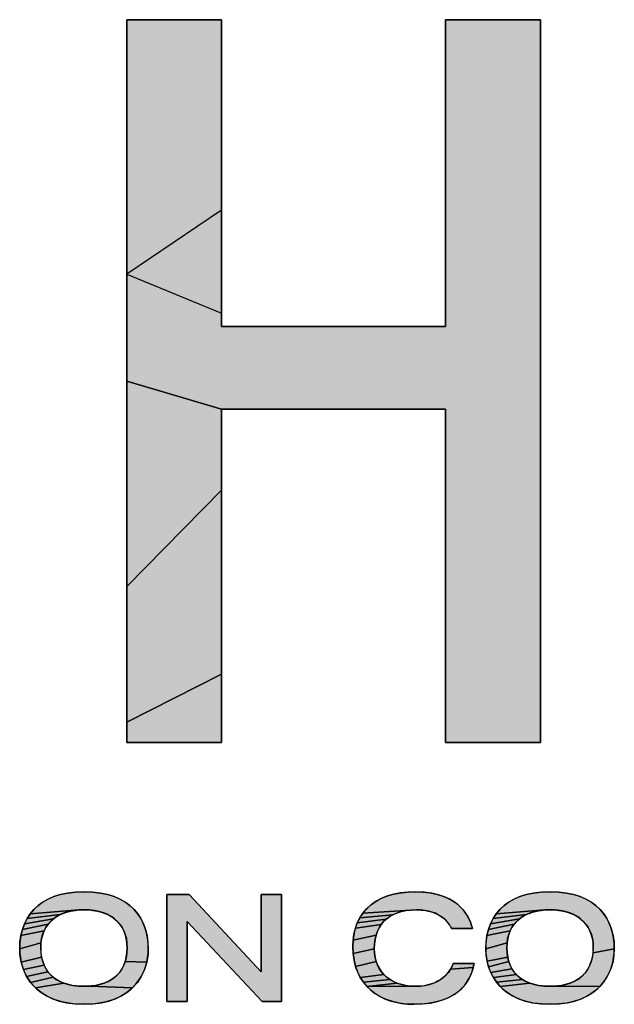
# Paper-space layout '61767N-2-A-2_1_1' of a CAD drawing. Header units: millimetres. Extents: x 0 to 594, y 1 to 420.
# Tile 154 of 222: x 487.09 to 492.47, y 27.73 to 36.63. Entities that reach past the tile are written whole.
import ezdxf

# ---------------------------------------------------------------- set-up
doc = ezdxf.new("R2010")
doc.units = ezdxf.units.MM
doc.header["$LTSCALE"] = 32.67
doc.layers.add('61767N-2-A-2DXF_CONTINUOUS_LINE', color=7, linetype='CONTINUOUS')

# ---------------------------------------------------------------- blocks, each defined once
blk = doc.blocks.new('LOGO_PHASE_NINGBO_BL31', base_point=(495.2888, 25.4464))
at = {"layer": '61767N-2-A-2DXF_CONTINUOUS_LINE', "linetype": 'Continuous'}
for points in [[(491.8028, 36.6348), (491.8028, 33.8538), (491.8028, 30.2782), (491.8028, 30.0951), (491.4377, 30.0951), (490.9683, 30.0951), (490.9443, 30.0951), (490.9443, 31.3172), (490.9443, 32.9821), (490.9443, 33.1103), (490.821, 33.1103), (490.5059, 33.1103), (490.0812, 33.1103), (489.6291, 33.1103), (489.2318, 33.1103), (488.9715, 33.1103), (488.9146, 33.1103), (488.0561, 33.3649), (488.0561, 34.3328), (488.9146, 33.9789), (488.9146, 33.8577), (489.0379, 33.8577), (489.353, 33.8577), (489.7777, 33.8577), (490.2299, 33.8577), (490.6272, 33.8577), (490.8875, 33.8577), (490.9443, 33.8577), (490.9443, 34.0846), (490.9443, 34.5365), (490.9443, 35.1117), (490.9443, 35.3134), (490.9443, 36.6159), (490.9443, 36.6348), (491.3094, 36.6348), (491.7788, 36.6348)], [(488.9146, 36.4763), (488.9146, 36.0688), (488.9146, 35.5136), (488.9146, 34.9126), (488.0561, 34.3328), (488.0561, 35.2222), (488.0561, 35.9546), (488.0561, 36.4517), (488.0561, 36.6348), (488.0801, 36.6348), (488.1454, 36.6348), (488.2416, 36.6348), (488.3583, 36.6348), (488.4854, 36.6348), (488.6727, 36.6348), (488.8253, 36.6348), (488.9084, 36.6348), (488.9146, 36.6348)], [(488.9146, 32.8686), (488.9146, 32.3796), (488.0561, 31.5077), (488.0561, 32.3971), (488.0561, 33.3649), (488.9146, 33.1103)], [(488.9146, 31.5352), (488.9146, 31.1046), (488.9146, 30.7124), (488.0561, 30.2782), (488.0561, 30.7752), (488.0561, 31.5077), (488.9146, 32.3796), (488.9146, 31.7546)], [(488.9146, 30.3914), (488.9146, 30.1747), (488.9146, 30.0951), (488.8906, 30.0951), (488.8253, 30.0951), (488.7292, 30.0951), (488.6124, 30.0951), (488.4854, 30.0951), (488.3583, 30.0951), (488.2416, 30.0951), (488.1454, 30.0951), (488.0801, 30.0951), (488.0561, 30.0951), (488.0561, 30.2782), (488.9146, 30.7124)], [(487.6694, 28.7445), (487.7483, 28.7415), (487.8199, 28.7329), (487.8849, 28.7191), (487.9437, 28.7005), (487.9968, 28.6774), (488.0443, 28.6502), (488.0866, 28.6189), (488.1241, 28.5837), (488.1568, 28.5446), (488.1849, 28.5015), (488.2084, 28.4544), (488.2271, 28.4032), (488.2407, 28.3478), (488.2491, 28.2884), (488.2518, 28.2282), (488.2492, 28.1764), (488.2376, 28.1067), (488.0435, 28.1143), (488.0486, 28.1327), (488.0529, 28.1521), (488.0588, 28.1935), (488.0608, 28.239), (488.0588, 28.2819), (488.0529, 28.3216), (488.0435, 28.3582), (488.0375, 28.3754), (488.0306, 28.3919), (488.0144, 28.4228), (487.995, 28.451), (487.9724, 28.4766), (487.9466, 28.4997), (487.9173, 28.5202), (487.8846, 28.5382), (487.8482, 28.5533), (487.8082, 28.5655), (487.7644, 28.5745), (487.7169, 28.58), (487.6694, 28.5817), (487.622, 28.58), (487.1821, 28.5446), (487.2149, 28.5837), (487.2523, 28.6189), (487.2946, 28.6502), (487.3421, 28.6774), (487.3952, 28.7005), (487.454, 28.7191), (487.519, 28.7329), (487.5906, 28.7415)], [(489.2751, 28.7205), (489.458, 28.7205), (489.458, 27.7506), (489.2832, 27.7506), (488.6027, 28.4764), (488.6027, 27.7506), (488.4198, 27.7506), (488.4198, 28.7205), (488.6215, 28.7205), (489.2751, 28.02)], [(490.5946, 28.7416), (490.671, 28.7445), (490.7392, 28.7421), (490.8014, 28.7351), (490.858, 28.7239), (490.9093, 28.7089), (490.9557, 28.6904), (490.9977, 28.6685), (491.0353, 28.6435), (491.069, 28.6156), (491.0988, 28.5848), (491.1248, 28.5513), (491.1469, 28.5154), (491.165, 28.4778), (491.179, 28.4398), (491.1874, 28.411), (491.1675, 28.411), (491.1201, 28.411), (491.0636, 28.411), (491.0162, 28.411), (490.9964, 28.411), (490.9911, 28.4239), (490.9815, 28.4415), (490.9776, 28.4476), (490.9628, 28.4677), (490.9452, 28.4871), (490.9251, 28.5054), (490.9026, 28.5221), (490.8779, 28.537), (490.8511, 28.5501), (490.822, 28.561), (490.7906, 28.5698), (490.7568, 28.5763), (490.7206, 28.5803), (490.6817, 28.5817), (490.6297, 28.5797), (490.1947, 28.5514), (490.2267, 28.5892), (490.2635, 28.6232), (490.2838, 28.6388), (490.3052, 28.6535), (490.352, 28.6798), (490.4039, 28.7021), (490.4614, 28.72), (490.5249, 28.7333)], [(491.8893, 28.7445), (491.9681, 28.7415), (492.0398, 28.7329), (492.1048, 28.7191), (492.1636, 28.7005), (492.2167, 28.6774), (492.2642, 28.6502), (492.3065, 28.6189), (492.3439, 28.5837), (492.3767, 28.5446), (492.4048, 28.5015), (492.4283, 28.4544), (492.4469, 28.4032), (492.4606, 28.3478), (492.469, 28.2884), (492.4717, 28.2282), (492.2786, 28.1935), (492.2807, 28.239), (492.2787, 28.2819), (492.2728, 28.3216), (492.2634, 28.3582), (492.2574, 28.3754), (492.2505, 28.3919), (492.2343, 28.4228), (492.2149, 28.451), (492.1923, 28.4766), (492.1664, 28.4997), (492.1372, 28.5202), (492.1045, 28.5382), (492.0681, 28.5533), (492.0281, 28.5655), (491.9843, 28.5745), (491.9367, 28.58), (491.8893, 28.5817), (491.8419, 28.58), (491.402, 28.5446), (491.4347, 28.5837), (491.4722, 28.6189), (491.5145, 28.6502), (491.562, 28.6774), (491.6151, 28.7005), (491.6739, 28.7191), (491.7389, 28.7329), (491.8105, 28.7415)], [(487.4216, 28.5202), (487.3924, 28.4997), (487.1306, 28.4544), (487.154, 28.5015), (487.4543, 28.5382)], [(487.4907, 28.5533), (487.4543, 28.5382), (487.154, 28.5015), (487.1821, 28.5446), (487.622, 28.58), (487.5745, 28.5745), (487.5307, 28.5655)], [(490.435, 28.5191), (490.4071, 28.4982), (490.1446, 28.4648), (490.1673, 28.51), (490.4663, 28.5373)], [(490.5011, 28.5526), (490.4663, 28.5373), (490.1673, 28.51), (490.1947, 28.5514), (490.6297, 28.5797), (490.5825, 28.574), (490.5397, 28.5649)], [(491.6415, 28.5202), (491.6122, 28.4997), (491.3504, 28.4544), (491.3739, 28.5015), (491.6742, 28.5382)], [(491.7105, 28.5533), (491.6742, 28.5382), (491.3739, 28.5015), (491.402, 28.5446), (491.8419, 28.58), (491.7944, 28.5745), (491.7506, 28.5655)], [(487.3245, 28.4228), (487.3083, 28.3919), (487.0982, 28.3478), (487.1119, 28.4032), (487.3439, 28.451)], [(487.3665, 28.4766), (487.3439, 28.451), (487.1119, 28.4032), (487.1306, 28.4544), (487.3924, 28.4997)], [(490.3425, 28.4192), (490.3271, 28.3873), (490.3148, 28.3522), (490.1058, 28.3055), (490.1136, 28.3626), (490.1266, 28.4157), (490.361, 28.4483)], [(490.3825, 28.4746), (490.361, 28.4483), (490.1266, 28.4157), (490.1446, 28.4648), (490.4071, 28.4982)], [(491.5444, 28.4228), (491.5282, 28.3919), (491.3181, 28.3478), (491.3317, 28.4032), (491.5638, 28.451)], [(491.5864, 28.4766), (491.5638, 28.451), (491.3317, 28.4032), (491.3504, 28.4544), (491.6122, 28.4997)], [(487.2954, 28.3582), (487.286, 28.3216), (487.2802, 28.2819), (487.0871, 28.2282), (487.0898, 28.2884), (487.0982, 28.3478), (487.3083, 28.3919), (487.3014, 28.3754)], [(490.3058, 28.314), (490.3003, 28.2724), (490.2985, 28.2295), (490.1064, 28.1853), (490.1035, 28.251), (490.1058, 28.3055), (490.3148, 28.3522)], [(491.5153, 28.3582), (491.5059, 28.3216), (491.5, 28.2819), (491.307, 28.2282), (491.3097, 28.2884), (491.3181, 28.3478), (491.5282, 28.3919), (491.5213, 28.3754)], [(487.2781, 28.239), (487.2802, 28.1935), (487.286, 28.1521), (487.1014, 28.1067), (487.0897, 28.1764), (487.0871, 28.2282), (487.2802, 28.2819)], [(491.498, 28.239), (491.5, 28.1935), (491.5059, 28.1521), (491.3188, 28.1175), (491.31, 28.1724), (491.307, 28.2276), (491.307, 28.2282), (491.5, 28.2819)], [(487.2954, 28.1143), (487.3082, 28.08), (487.1217, 28.0405), (487.1014, 28.1067), (487.286, 28.1521), (487.2903, 28.1327)], [(490.3004, 28.1881), (490.3062, 28.1495), (490.3155, 28.1135), (490.1289, 28.0683), (490.115, 28.1245), (490.1064, 28.1853), (490.2985, 28.2295)], [(491.5102, 28.1327), (491.5153, 28.1143), (491.3331, 28.0646), (491.3188, 28.1175), (491.5059, 28.1521)], [(492.4717, 28.2277), (492.4687, 28.1724), (492.4599, 28.1175), (492.4456, 28.0646), (492.4263, 28.0147), (492.4021, 27.9683), (492.3733, 27.9256), (492.34, 27.8867), (491.9428, 27.8916), (491.9896, 27.8974), (492.0328, 27.9066), (492.0722, 27.919), (492.1079, 27.9341), (492.1399, 27.9519), (492.1685, 27.9723), (492.1937, 27.9952), (492.2158, 28.0207), (492.2347, 28.0489), (492.2506, 28.08), (492.2634, 28.1143), (492.2685, 28.1327), (492.2728, 28.1521), (492.2786, 28.1935), (492.4717, 28.2282)], [(487.3241, 28.0489), (487.343, 28.0207), (487.1502, 27.9796), (487.1217, 28.0405), (487.3082, 28.08)], [(488.0308, 28.08), (488.0435, 28.1143), (488.2376, 28.1067), (488.2172, 28.0405), (488.1887, 27.9796), (488.1526, 27.9245), (488.1091, 27.8756), (487.723, 27.8916), (487.7697, 27.8974), (487.8129, 27.9066), (487.8523, 27.919), (487.888, 27.9341), (487.92, 27.9519), (487.9486, 27.9723), (487.9738, 27.9952), (487.9959, 28.0207), (488.0149, 28.0489)], [(490.3282, 28.0801), (490.3442, 28.0493), (490.3633, 28.0209), (490.3856, 27.9951), (490.1715, 27.9689), (490.1478, 28.0164), (490.1377, 28.0418), (490.1289, 28.0683), (490.3155, 28.1135)], [(491.2022, 28.0961), (491.1944, 28.0595), (490.989, 28.0442), (491.0023, 28.0702), (491.003, 28.0717), (491.0112, 28.0961), (491.0228, 28.0961), (491.0525, 28.0961), (491.0924, 28.0961), (491.1067, 28.0961), (491.121, 28.0961), (491.135, 28.0961), (491.1484, 28.0961), (491.1609, 28.0961), (491.1723, 28.0961), (491.1823, 28.0961), (491.1906, 28.0961), (491.1968, 28.0961), (491.2008, 28.0961)], [(491.528, 28.08), (491.5439, 28.0489), (491.3524, 28.0147), (491.3331, 28.0646), (491.5153, 28.1143)], [(487.3651, 27.9952), (487.3904, 27.9723), (487.1863, 27.9245), (487.1502, 27.9796), (487.343, 28.0207)], [(487.4509, 27.9341), (487.4866, 27.919), (487.2298, 27.8756), (487.1863, 27.9245), (487.3904, 27.9723), (487.4189, 27.9519)], [(490.4111, 27.9717), (490.4397, 27.9509), (490.1998, 27.9256), (490.1715, 27.9689), (490.3856, 27.9951)], [(491.1908, 28.046), (491.1766, 28.0037), (491.1583, 27.9637), (491.136, 27.9262), (491.1097, 27.8917), (491.0794, 27.86), (491.0448, 27.8312), (491.0058, 27.8055), (490.9621, 27.783), (490.9131, 27.7638), (490.8586, 27.7482), (490.7979, 27.7365), (490.7306, 27.7292), (490.6562, 27.7266), (490.5912, 27.7292), (490.5262, 27.7375), (490.4657, 27.7509), (490.4098, 27.7693), (490.3585, 27.7923), (490.312, 27.8195), (490.27, 27.8509), (490.2326, 27.8863), (490.671, 27.8894), (490.7162, 27.8912), (490.7584, 27.8968), (490.7975, 27.9056), (490.8338, 27.9177), (490.8673, 27.9327), (490.8979, 27.9506), (490.9256, 27.971), (490.9502, 27.9937), (490.9715, 28.0183), (490.989, 28.0442), (491.1944, 28.0595)], [(491.5629, 28.0207), (491.585, 27.9952), (491.3766, 27.9683), (491.3524, 28.0147), (491.5439, 28.0489)], [(491.6102, 27.9723), (491.6388, 27.9519), (491.4054, 27.9256), (491.3766, 27.9683), (491.585, 27.9952)], [(487.6694, 27.8894), (487.673, 27.8894), (487.723, 27.8916), (488.1091, 27.8756), (488.0581, 27.833), (487.9991, 27.7968), (487.9316, 27.7675), (487.8547, 27.7454), (487.7675, 27.7315), (487.6694, 27.7266), (487.5713, 27.7315), (487.4842, 27.7454), (487.4073, 27.7675), (487.3398, 27.7968), (487.2808, 27.833), (487.2298, 27.8756), (487.4866, 27.919), (487.526, 27.9066), (487.5692, 27.8974), (487.6159, 27.8916), (487.6658, 27.8894)], [(490.4714, 27.9328), (490.5062, 27.9175), (490.2326, 27.8863), (490.1998, 27.9256), (490.4397, 27.9509)], [(490.671, 27.8894), (490.2326, 27.8863), (490.5062, 27.9175), (490.5442, 27.9053), (490.5851, 27.8964), (490.6289, 27.891)], [(491.6708, 27.9341), (491.7064, 27.919), (491.4387, 27.8867), (491.4054, 27.9256), (491.6388, 27.9519)], [(491.8893, 27.8894), (491.8929, 27.8894), (491.9428, 27.8916), (492.34, 27.8867), (492.3022, 27.8516), (492.2597, 27.8205), (492.2123, 27.7934), (492.1597, 27.7705), (492.1015, 27.752), (492.0373, 27.7382), (491.9667, 27.7296), (491.8893, 27.7266), (491.8119, 27.7296), (491.7413, 27.7382), (491.6772, 27.752), (491.619, 27.7705), (491.5664, 27.7934), (491.519, 27.8205), (491.4765, 27.8516), (491.4387, 27.8867), (491.7064, 27.919), (491.7459, 27.9066), (491.789, 27.8974), (491.8358, 27.8916), (491.8857, 27.8894)]]:
    blk.add_hatch(color=7, dxfattribs=at).paths.add_polyline_path(points)
at = {"layer": '61767N-2-A-2DXF_CONTINUOUS_LINE', "color": 7, "linetype": 'Continuous'}
for p, q in [((488.4198, 28.7205), (488.6215, 28.7205)), ((488.4198, 27.7506), (488.4198, 28.7205)), ((488.6215, 28.7205), (488.4198, 28.7205)), ((488.4198, 28.7205), (488.4198, 27.7506)), ((488.6215, 28.7205), (489.2751, 28.02)), ((489.2751, 28.02), (488.6215, 28.7205)), ((489.2751, 28.02), (489.2751, 28.7205)), ((489.2751, 28.7205), (489.458, 28.7205)), ((489.2751, 28.7205), (489.2751, 28.02)), ((489.458, 28.7205), (489.2751, 28.7205)), ((489.458, 28.7205), (489.458, 27.7506)), ((489.458, 27.7506), (489.458, 28.7205)), ((489.2832, 27.7506), (488.6027, 28.4764)), ((488.6027, 28.4764), (488.6027, 27.7506)), ((488.6027, 27.7506), (488.6027, 28.4764)), ((488.6027, 28.4764), (489.2832, 27.7506)), ((491.2022, 28.0961), (491.1067, 28.0961)), ((488.6027, 27.7506), (488.4198, 27.7506)), ((488.4198, 27.7506), (488.6027, 27.7506)), ((489.458, 27.7506), (489.2832, 27.7506)), ((489.2832, 27.7506), (489.458, 27.7506))]:
    blk.add_line(p, q, dxfattribs=at)
for points in [[(491.8028, 36.6348), (491.8028, 33.8538), (491.8028, 30.2782), (491.8028, 30.0951), (491.4377, 30.0951), (490.9683, 30.0951), (490.9443, 30.0951), (490.9443, 31.3172), (490.9443, 32.9821), (490.9443, 33.1103), (490.821, 33.1103), (490.5059, 33.1103), (490.0812, 33.1103), (489.6291, 33.1103), (489.2318, 33.1103), (488.9715, 33.1103), (488.9146, 33.1103), (488.0561, 33.3649), (488.0561, 34.3328), (488.9146, 33.9789), (488.9146, 33.8577), (489.0379, 33.8577), (489.353, 33.8577), (489.7777, 33.8577), (490.2299, 33.8577), (490.6272, 33.8577), (490.8875, 33.8577), (490.9443, 33.8577), (490.9443, 34.0846), (490.9443, 34.5365), (490.9443, 35.1117), (490.9443, 35.3134), (490.9443, 36.6159), (490.9443, 36.6348), (491.3094, 36.6348), (491.7788, 36.6348), (491.8028, 36.6348)], [(488.9146, 36.4763), (488.9146, 36.0688), (488.9146, 35.5136), (488.9146, 34.9126), (488.0561, 34.3328), (488.0561, 35.2222), (488.0561, 35.9546), (488.0561, 36.4517), (488.0561, 36.6348), (488.0801, 36.6348), (488.1454, 36.6348), (488.2416, 36.6348), (488.3583, 36.6348), (488.4854, 36.6348), (488.6727, 36.6348), (488.8253, 36.6348), (488.9084, 36.6348), (488.9146, 36.6348), (488.9146, 36.4763)], [(488.9146, 32.8686), (488.9146, 32.3796), (488.0561, 31.5077), (488.0561, 32.3971), (488.0561, 33.3649), (488.9146, 33.1103), (488.9146, 32.8686)], [(488.9146, 31.5352), (488.9146, 31.1046), (488.9146, 30.7124), (488.0561, 30.2782), (488.0561, 30.7752), (488.0561, 31.5077), (488.9146, 32.3796), (488.9146, 31.7546), (488.9146, 31.5352)], [(488.9146, 30.3914), (488.9146, 30.1747), (488.9146, 30.0951), (488.8906, 30.0951), (488.8253, 30.0951), (488.7292, 30.0951), (488.6124, 30.0951), (488.4854, 30.0951), (488.3583, 30.0951), (488.2416, 30.0951), (488.1454, 30.0951), (488.0801, 30.0951), (488.0561, 30.0951), (488.0561, 30.2782), (488.9146, 30.7124), (488.9146, 30.3914)], [(487.6694, 28.7445), (487.7483, 28.7415), (487.8199, 28.7329), (487.8849, 28.7191), (487.9437, 28.7005), (487.9968, 28.6774), (488.0443, 28.6502), (488.0866, 28.6189), (488.1241, 28.5837), (488.1568, 28.5446), (488.1849, 28.5015), (488.2084, 28.4544), (488.2271, 28.4032), (488.2407, 28.3478), (488.2491, 28.2884), (488.2518, 28.2282), (488.2492, 28.1764), (488.2376, 28.1067), (488.0435, 28.1143), (488.0486, 28.1327), (488.0529, 28.1521), (488.0588, 28.1935), (488.0608, 28.239), (488.0588, 28.2819), (488.0529, 28.3216), (488.0435, 28.3582), (488.0375, 28.3754), (488.0306, 28.3919), (488.0144, 28.4228), (487.995, 28.451), (487.9724, 28.4766), (487.9466, 28.4997), (487.9173, 28.5202), (487.8846, 28.5382), (487.8482, 28.5533), (487.8082, 28.5655), (487.7644, 28.5745), (487.7169, 28.58), (487.6694, 28.5817), (487.622, 28.58), (487.1821, 28.5446), (487.2149, 28.5837), (487.2523, 28.6189), (487.2946, 28.6502), (487.3421, 28.6774), (487.3952, 28.7005), (487.454, 28.7191), (487.519, 28.7329), (487.5906, 28.7415), (487.6694, 28.7445)], [(489.2751, 28.7205), (489.458, 28.7205), (489.458, 27.7506), (489.2832, 27.7506), (488.6027, 28.4764), (488.6027, 27.7506), (488.4198, 27.7506), (488.4198, 28.7205), (488.6215, 28.7205), (489.2751, 28.02), (489.2751, 28.7205)], [(490.5946, 28.7416), (490.671, 28.7445), (490.7392, 28.7421), (490.8014, 28.7351), (490.858, 28.7239), (490.9093, 28.7089), (490.9557, 28.6904), (490.9977, 28.6685), (491.0353, 28.6435), (491.069, 28.6156), (491.0988, 28.5848), (491.1248, 28.5513), (491.1469, 28.5154), (491.165, 28.4778), (491.179, 28.4398), (491.1874, 28.411), (491.1675, 28.411), (491.1201, 28.411), (491.0636, 28.411), (491.0162, 28.411), (490.9964, 28.411), (490.9911, 28.4239), (490.9815, 28.4415), (490.9776, 28.4476), (490.9628, 28.4677), (490.9452, 28.4871), (490.9251, 28.5054), (490.9026, 28.5221), (490.8779, 28.537), (490.8511, 28.5501), (490.822, 28.561), (490.7906, 28.5698), (490.7568, 28.5763), (490.7206, 28.5803), (490.6817, 28.5817), (490.6297, 28.5797), (490.1947, 28.5514), (490.2267, 28.5892), (490.2635, 28.6232), (490.2838, 28.6388), (490.3052, 28.6535), (490.352, 28.6798), (490.4039, 28.7021), (490.4614, 28.72), (490.5249, 28.7333), (490.5946, 28.7416)], [(491.8893, 28.7445), (491.9681, 28.7415), (492.0398, 28.7329), (492.1048, 28.7191), (492.1636, 28.7005), (492.2167, 28.6774), (492.2642, 28.6502), (492.3065, 28.6189), (492.3439, 28.5837), (492.3767, 28.5446), (492.4048, 28.5015), (492.4283, 28.4544), (492.4469, 28.4032), (492.4606, 28.3478), (492.469, 28.2884), (492.4717, 28.2282), (492.2786, 28.1935), (492.2807, 28.239), (492.2787, 28.2819), (492.2728, 28.3216), (492.2634, 28.3582), (492.2574, 28.3754), (492.2505, 28.3919), (492.2343, 28.4228), (492.2149, 28.451), (492.1923, 28.4766), (492.1664, 28.4997), (492.1372, 28.5202), (492.1045, 28.5382), (492.0681, 28.5533), (492.0281, 28.5655), (491.9843, 28.5745), (491.9367, 28.58), (491.8893, 28.5817), (491.8419, 28.58), (491.402, 28.5446), (491.4347, 28.5837), (491.4722, 28.6189), (491.5145, 28.6502), (491.562, 28.6774), (491.6151, 28.7005), (491.6739, 28.7191), (491.7389, 28.7329), (491.8105, 28.7415), (491.8893, 28.7445)], [(487.4216, 28.5202), (487.3924, 28.4997), (487.1306, 28.4544), (487.154, 28.5015), (487.4543, 28.5382), (487.4216, 28.5202)], [(487.4907, 28.5533), (487.4543, 28.5382), (487.154, 28.5015), (487.1821, 28.5446), (487.622, 28.58), (487.5745, 28.5745), (487.5307, 28.5655), (487.4907, 28.5533)], [(490.435, 28.5191), (490.4071, 28.4982), (490.1446, 28.4648), (490.1673, 28.51), (490.4663, 28.5373), (490.435, 28.5191)], [(490.5011, 28.5526), (490.4663, 28.5373), (490.1673, 28.51), (490.1947, 28.5514), (490.6297, 28.5797), (490.5825, 28.574), (490.5397, 28.5649), (490.5011, 28.5526)], [(491.6415, 28.5202), (491.6122, 28.4997), (491.3504, 28.4544), (491.3739, 28.5015), (491.6742, 28.5382), (491.6415, 28.5202)], [(491.7105, 28.5533), (491.6742, 28.5382), (491.3739, 28.5015), (491.402, 28.5446), (491.8419, 28.58), (491.7944, 28.5745), (491.7506, 28.5655), (491.7105, 28.5533)], [(487.3245, 28.4228), (487.3083, 28.3919), (487.0982, 28.3478), (487.1119, 28.4032), (487.3439, 28.451), (487.3245, 28.4228)], [(487.3665, 28.4766), (487.3439, 28.451), (487.1119, 28.4032), (487.1306, 28.4544), (487.3924, 28.4997), (487.3665, 28.4766)], [(490.3425, 28.4192), (490.3271, 28.3873), (490.3148, 28.3522), (490.1058, 28.3055), (490.1136, 28.3626), (490.1266, 28.4157), (490.361, 28.4483), (490.3425, 28.4192)], [(490.3825, 28.4746), (490.361, 28.4483), (490.1266, 28.4157), (490.1446, 28.4648), (490.4071, 28.4982), (490.3825, 28.4746)], [(491.5444, 28.4228), (491.5282, 28.3919), (491.3181, 28.3478), (491.3317, 28.4032), (491.5638, 28.451), (491.5444, 28.4228)], [(491.5864, 28.4766), (491.5638, 28.451), (491.3317, 28.4032), (491.3504, 28.4544), (491.6122, 28.4997), (491.5864, 28.4766)], [(487.2954, 28.3582), (487.286, 28.3216), (487.2802, 28.2819), (487.0871, 28.2282), (487.0898, 28.2884), (487.0982, 28.3478), (487.3083, 28.3919), (487.3014, 28.3754), (487.2954, 28.3582)], [(490.3058, 28.314), (490.3003, 28.2724), (490.2985, 28.2295), (490.1064, 28.1853), (490.1035, 28.251), (490.1058, 28.3055), (490.3148, 28.3522), (490.3058, 28.314)], [(491.5153, 28.3582), (491.5059, 28.3216), (491.5, 28.2819), (491.307, 28.2282), (491.3097, 28.2884), (491.3181, 28.3478), (491.5282, 28.3919), (491.5213, 28.3754), (491.5153, 28.3582)], [(487.2781, 28.239), (487.2802, 28.1935), (487.286, 28.1521), (487.1014, 28.1067), (487.0897, 28.1764), (487.0871, 28.2282), (487.2802, 28.2819), (487.2781, 28.239)], [(491.498, 28.239), (491.5, 28.1935), (491.5059, 28.1521), (491.3188, 28.1175), (491.31, 28.1724), (491.307, 28.2276), (491.307, 28.2282), (491.5, 28.2819), (491.498, 28.239)], [(487.2954, 28.1143), (487.3082, 28.08), (487.1217, 28.0405), (487.1014, 28.1067), (487.286, 28.1521), (487.2903, 28.1327), (487.2954, 28.1143)], [(490.3004, 28.1881), (490.3062, 28.1495), (490.3155, 28.1135), (490.1289, 28.0683), (490.115, 28.1245), (490.1064, 28.1853), (490.2985, 28.2295), (490.3004, 28.1881)], [(491.5102, 28.1327), (491.5153, 28.1143), (491.3331, 28.0646), (491.3188, 28.1175), (491.5059, 28.1521), (491.5102, 28.1327)], [(492.4717, 28.2277), (492.4687, 28.1724), (492.4599, 28.1175), (492.4456, 28.0646), (492.4263, 28.0147), (492.4021, 27.9683), (492.3733, 27.9256), (492.34, 27.8867), (491.9428, 27.8916), (491.9896, 27.8974), (492.0328, 27.9066), (492.0722, 27.919), (492.1079, 27.9341), (492.1399, 27.9519), (492.1685, 27.9723), (492.1937, 27.9952), (492.2158, 28.0207), (492.2347, 28.0489), (492.2506, 28.08), (492.2634, 28.1143), (492.2685, 28.1327), (492.2728, 28.1521), (492.2786, 28.1935), (492.4717, 28.2282), (492.4717, 28.2277)], [(487.3241, 28.0489), (487.343, 28.0207), (487.1502, 27.9796), (487.1217, 28.0405), (487.3082, 28.08), (487.3241, 28.0489)], [(488.0308, 28.08), (488.0435, 28.1143), (488.2376, 28.1067), (488.2172, 28.0405), (488.1887, 27.9796), (488.1526, 27.9245), (488.1091, 27.8756), (487.723, 27.8916), (487.7697, 27.8974), (487.8129, 27.9066), (487.8523, 27.919), (487.888, 27.9341), (487.92, 27.9519), (487.9486, 27.9723), (487.9738, 27.9952), (487.9959, 28.0207), (488.0149, 28.0489), (488.0308, 28.08)], [(490.3282, 28.0801), (490.3442, 28.0493), (490.3633, 28.0209), (490.3856, 27.9951), (490.1715, 27.9689), (490.1478, 28.0164), (490.1377, 28.0418), (490.1289, 28.0683), (490.3155, 28.1135), (490.3282, 28.0801)], [(491.2022, 28.0961), (491.1944, 28.0595), (490.989, 28.0442), (491.0023, 28.0702), (491.003, 28.0717), (491.0112, 28.0961), (491.0228, 28.0961), (491.0525, 28.0961), (491.0924, 28.0961), (491.1067, 28.0961), (491.121, 28.0961), (491.135, 28.0961), (491.1484, 28.0961), (491.1609, 28.0961), (491.1723, 28.0961), (491.1823, 28.0961), (491.1906, 28.0961), (491.1968, 28.0961), (491.2008, 28.0961), (491.2022, 28.0961)], [(491.528, 28.08), (491.5439, 28.0489), (491.3524, 28.0147), (491.3331, 28.0646), (491.5153, 28.1143), (491.528, 28.08)], [(487.3651, 27.9952), (487.3904, 27.9723), (487.1863, 27.9245), (487.1502, 27.9796), (487.343, 28.0207), (487.3651, 27.9952)], [(487.4509, 27.9341), (487.4866, 27.919), (487.2298, 27.8756), (487.1863, 27.9245), (487.3904, 27.9723), (487.4189, 27.9519), (487.4509, 27.9341)], [(490.4111, 27.9717), (490.4397, 27.9509), (490.1998, 27.9256), (490.1715, 27.9689), (490.3856, 27.9951), (490.4111, 27.9717)], [(491.1908, 28.046), (491.1766, 28.0037), (491.1583, 27.9637), (491.136, 27.9262), (491.1097, 27.8917), (491.0794, 27.86), (491.0448, 27.8312), (491.0058, 27.8055), (490.9621, 27.783), (490.9131, 27.7638), (490.8586, 27.7482), (490.7979, 27.7365), (490.7306, 27.7292), (490.6562, 27.7266), (490.5912, 27.7292), (490.5262, 27.7375), (490.4657, 27.7509), (490.4098, 27.7693), (490.3585, 27.7923), (490.312, 27.8195), (490.27, 27.8509), (490.2326, 27.8863), (490.671, 27.8894), (490.7162, 27.8912), (490.7584, 27.8968), (490.7975, 27.9056), (490.8338, 27.9177), (490.8673, 27.9327), (490.8979, 27.9506), (490.9256, 27.971), (490.9502, 27.9937), (490.9715, 28.0183), (490.989, 28.0442), (491.1944, 28.0595), (491.1908, 28.046)], [(491.5629, 28.0207), (491.585, 27.9952), (491.3766, 27.9683), (491.3524, 28.0147), (491.5439, 28.0489), (491.5629, 28.0207)], [(491.6102, 27.9723), (491.6388, 27.9519), (491.4054, 27.9256), (491.3766, 27.9683), (491.585, 27.9952), (491.6102, 27.9723)], [(487.6694, 27.8894), (487.673, 27.8894), (487.723, 27.8916), (488.1091, 27.8756), (488.0581, 27.833), (487.9991, 27.7968), (487.9316, 27.7675), (487.8547, 27.7454), (487.7675, 27.7315), (487.6694, 27.7266), (487.5713, 27.7315), (487.4842, 27.7454), (487.4073, 27.7675), (487.3398, 27.7968), (487.2808, 27.833), (487.2298, 27.8756), (487.4866, 27.919), (487.526, 27.9066), (487.5692, 27.8974), (487.6159, 27.8916), (487.6658, 27.8894), (487.6694, 27.8894)], [(490.4714, 27.9328), (490.5062, 27.9175), (490.2326, 27.8863), (490.1998, 27.9256), (490.4397, 27.9509), (490.4714, 27.9328)], [(490.671, 27.8894), (490.2326, 27.8863), (490.5062, 27.9175), (490.5442, 27.9053), (490.5851, 27.8964), (490.6289, 27.891), (490.671, 27.8894)], [(491.6708, 27.9341), (491.7064, 27.919), (491.4387, 27.8867), (491.4054, 27.9256), (491.6388, 27.9519), (491.6708, 27.9341)], [(491.8893, 27.8894), (491.8929, 27.8894), (491.9428, 27.8916), (492.34, 27.8867), (492.3022, 27.8516), (492.2597, 27.8205), (492.2123, 27.7934), (492.1597, 27.7705), (492.1015, 27.752), (492.0373, 27.7382), (491.9667, 27.7296), (491.8893, 27.7266), (491.8119, 27.7296), (491.7413, 27.7382), (491.6772, 27.752), (491.619, 27.7705), (491.5664, 27.7934), (491.519, 27.8205), (491.4765, 27.8516), (491.4387, 27.8867), (491.7064, 27.919), (491.7459, 27.9066), (491.789, 27.8974), (491.8358, 27.8916), (491.8857, 27.8894), (491.8893, 27.8894)]]:
    blk.add_lwpolyline(points, dxfattribs=at)
for points, knots in [([(490.9443, 36.6348), (490.9443, 36.6348), (490.9443, 34.0367), (490.9443, 33.8577), (490.9443, 33.8577), (488.9146, 33.8577), (488.9146, 33.8577), (488.9146, 34.0367), (488.9146, 36.6348), (488.9146, 36.6348), (488.9146, 36.6348), (488.0561, 36.6348), (488.0561, 36.6348), (488.0561, 36.6348), (488.0561, 30.0951), (488.0561, 30.0951), (488.0561, 30.0951), (488.9146, 30.0951), (488.9146, 30.0951), (488.9146, 30.0951), (488.9146, 32.9303), (488.9146, 33.1103), (488.9146, 33.1103), (490.9443, 33.1103), (490.9443, 33.1103), (490.9443, 32.9303), (490.9443, 30.0951), (490.9443, 30.0951), (490.9443, 30.0951), (491.8028, 30.0951), (491.8028, 30.0951), (491.8028, 30.0951), (491.8028, 36.6348), (491.8028, 36.6348), (491.8028, 36.6348), (490.9443, 36.6348), (490.9443, 36.6348)], [0, 0, 0, 0, 1, 1, 1, 2, 2, 2, 3, 3, 3, 4, 4, 4, 5, 5, 5, 6, 6, 6, 7, 7, 7, 8, 8, 8, 9, 9, 9, 10, 10, 10, 11, 11, 11, 12, 12, 12, 12]), ([(488.4854, 36.6348), (488.2707, 36.6348), (488.0561, 36.6348), (488.0561, 36.6348), (488.0561, 36.6348), (488.0561, 34.9999), (488.0561, 33.3649)], [3.5, 3.5, 3.5, 3.5, 4, 4, 4, 4.5, 4.5, 4.5, 4.5]), ([(488.9146, 33.8577), (488.9146, 34.0367), (488.9146, 36.6348), (488.9146, 36.6348), (488.9146, 36.6348), (488.7, 36.6348), (488.4854, 36.6348)], [2, 2, 2, 2, 3, 3, 3, 3.5, 3.5, 3.5, 3.5]), ([(490.9443, 33.1103), (490.9443, 32.9303), (490.9443, 30.0951), (490.9443, 30.0951), (490.9443, 30.0951), (491.8028, 30.0951), (491.8028, 30.0951), (491.8028, 30.0951), (491.8028, 36.6348), (491.8028, 36.6348), (491.8028, 36.6348), (490.9443, 36.6348), (490.9443, 36.6348), (490.9443, 36.6348), (490.9443, 35.9853), (490.9443, 35.3134)], [8, 8, 8, 8, 9, 9, 9, 10, 10, 10, 11, 11, 11, 12, 12, 12, 12.5, 12.5, 12.5, 12.5]), ([(490.9443, 35.3134), (490.9443, 34.6415), (490.9443, 33.9472), (490.9443, 33.8577), (490.9443, 33.8577), (488.9146, 33.8577), (488.9146, 33.8577)], [0.5, 0.5, 0.5, 0.5, 1, 1, 1, 2, 2, 2, 2]), ([(488.0561, 33.3649), (488.0561, 31.73), (488.0561, 30.0951), (488.0561, 30.0951), (488.0561, 30.0951), (488.2707, 30.0951), (488.4854, 30.0951)], [4.5, 4.5, 4.5, 4.5, 5, 5, 5, 5.5, 5.5, 5.5, 5.5]), ([(488.9146, 31.5352), (488.9146, 32.2665), (488.9146, 33.0203), (488.9146, 33.1103), (488.9146, 33.1103), (490.9443, 33.1103), (490.9443, 33.1103)], [6.5, 6.5, 6.5, 6.5, 7, 7, 7, 8, 8, 8, 8]), ([(488.4854, 30.0951), (488.7, 30.0951), (488.9146, 30.0951), (488.9146, 30.0951), (488.9146, 30.0951), (488.9146, 30.8039), (488.9146, 31.5352)], [5.5, 5.5, 5.5, 5.5, 6, 6, 6, 6.5, 6.5, 6.5, 6.5]), ([(487.6694, 28.7445), (488.0998, 28.7445), (488.2518, 28.4937), (488.2518, 28.2282), (488.2518, 28.0268), (488.1321, 27.7266), (487.6694, 27.7266), (487.2068, 27.7266), (487.0871, 28.0268), (487.0871, 28.2282), (487.0871, 28.4937), (487.2391, 28.7445), (487.6694, 28.7445)], [0, 0, 0, 0, 1, 1, 1, 2, 2, 2, 3, 3, 3, 4, 4, 4, 4]), ([(491.2022, 28.0961), (491.1833, 27.988), (491.1053, 27.7266), (490.6562, 27.7266), (490.3469, 27.7266), (490.1035, 27.8974), (490.1035, 28.251), (490.1035, 28.5338), (490.2823, 28.7445), (490.671, 28.7445), (491.1081, 28.7445), (491.1726, 28.463), (491.1874, 28.411), (491.1874, 28.411), (490.9964, 28.411), (490.9964, 28.411), (490.9856, 28.4443), (490.9104, 28.5817), (490.6817, 28.5817), (490.4114, 28.5817), (490.2985, 28.4309), (490.2985, 28.2295), (490.2985, 28.0068), (490.4612, 27.8894), (490.671, 27.8894), (490.8942, 27.8894), (490.9924, 28.0214), (491.0112, 28.0961), (491.0112, 28.0961), (491.2022, 28.0961), (491.2022, 28.0961)], [0, 0, 0, 0, 1, 1, 1, 2, 2, 2, 3, 3, 3, 4, 4, 4, 5, 5, 5, 6, 6, 6, 7, 7, 7, 8, 8, 8, 9, 9, 9, 10, 10, 10, 10]), ([(490.9964, 28.411), (490.9964, 28.411), (491.1874, 28.411), (491.1874, 28.411), (491.1726, 28.463), (491.1081, 28.7445), (490.671, 28.7445)], [3, 3, 3, 3, 4, 4, 4, 5, 5, 5, 5]), ([(491.8893, 28.7445), (492.3197, 28.7445), (492.4717, 28.4937), (492.4717, 28.2282), (492.4717, 28.0268), (492.3519, 27.7266), (491.8893, 27.7266), (491.4267, 27.7266), (491.307, 28.0268), (491.307, 28.2282), (491.307, 28.4937), (491.459, 28.7445), (491.8893, 28.7445)], [0, 0, 0, 0, 1, 1, 1, 2, 2, 2, 3, 3, 3, 4, 4, 4, 4]), ([(488.0608, 28.239), (488.0608, 28.4723), (487.8927, 28.5817), (487.6694, 28.5817), (487.4463, 28.5817), (487.2781, 28.4723), (487.2781, 28.239), (487.2781, 27.964), (487.4866, 27.8894), (487.6694, 27.8894), (487.8523, 27.8894), (488.0608, 27.964), (488.0608, 28.239)], [0, 0, 0, 0, 1, 1, 1, 2, 2, 2, 3, 3, 3, 4, 4, 4, 4]), ([(492.2807, 28.239), (492.2807, 28.4723), (492.1126, 28.5817), (491.8893, 28.5817), (491.6661, 28.5817), (491.498, 28.4723), (491.498, 28.239), (491.498, 27.964), (491.7065, 27.8894), (491.8893, 27.8894), (492.0722, 27.8894), (492.2807, 27.964), (492.2807, 28.239)], [0, 0, 0, 0, 1, 1, 1, 2, 2, 2, 3, 3, 3, 4, 4, 4, 4]), ([(487.0871, 28.2282), (487.0871, 28.0268), (487.2068, 27.7266), (487.6694, 27.7266), (488.1321, 27.7266), (488.2518, 28.0268), (488.2518, 28.2282)], [1, 1, 1, 1, 2, 2, 2, 3, 3, 3, 3]), ([(491.1067, 28.0961), (491.059, 28.0961), (491.0112, 28.0961), (491.0112, 28.0961), (490.9924, 28.0214), (490.8942, 27.8894), (490.671, 27.8894)], [8, 8, 8, 8, 8.5, 8.5, 8.5, 9.5, 9.5, 9.5, 9.5])]:
    blk.add_open_spline(points, degree=3, knots=knots, dxfattribs=at)
for points in [[(487.6694, 28.7445), (487.2391, 28.7445), (487.0871, 28.4937), (487.0871, 28.2282)], [(488.2518, 28.2282), (488.2518, 28.4937), (488.0998, 28.7445), (487.6694, 28.7445)], [(490.671, 28.7445), (490.2823, 28.7445), (490.1035, 28.5338), (490.1035, 28.251)], [(491.8893, 28.7445), (491.459, 28.7445), (491.307, 28.4937), (491.307, 28.2282)], [(492.4717, 28.2282), (492.4717, 28.4937), (492.3197, 28.7445), (491.8893, 28.7445)], [(487.2781, 28.239), (487.2781, 28.4723), (487.4463, 28.5817), (487.6694, 28.5817)], [(487.6694, 28.5817), (487.8927, 28.5817), (488.0608, 28.4723), (488.0608, 28.239)], [(490.2985, 28.2295), (490.2985, 28.4309), (490.4114, 28.5817), (490.6817, 28.5817)], [(490.6817, 28.5817), (490.9104, 28.5817), (490.9856, 28.4443), (490.9964, 28.411)], [(491.498, 28.239), (491.498, 28.4723), (491.6661, 28.5817), (491.8893, 28.5817)], [(491.8893, 28.5817), (492.1126, 28.5817), (492.2807, 28.4723), (492.2807, 28.239)], [(487.6694, 27.8894), (487.4866, 27.8894), (487.2781, 27.964), (487.2781, 28.239)], [(488.0608, 28.239), (488.0608, 27.964), (487.8523, 27.8894), (487.6694, 27.8894)], [(490.1035, 28.251), (490.1035, 27.8974), (490.3469, 27.7266), (490.6562, 27.7266)], [(491.8893, 27.8894), (491.7065, 27.8894), (491.498, 27.964), (491.498, 28.239)], [(492.2807, 28.239), (492.2807, 27.964), (492.0722, 27.8894), (491.8893, 27.8894)], [(490.671, 27.8894), (490.4612, 27.8894), (490.2985, 28.0068), (490.2985, 28.2295)], [(491.307, 28.2282), (491.307, 28.0268), (491.4267, 27.7266), (491.8893, 27.7266)], [(491.8893, 27.7266), (492.3519, 27.7266), (492.4717, 28.0268), (492.4717, 28.2282)], [(490.6562, 27.7266), (491.1053, 27.7266), (491.1833, 27.988), (491.2022, 28.0961)]]:
    blk.add_open_spline(points, degree=3, dxfattribs=at)
blk.add_solid([(488.9146, 34.3671), (488.9146, 33.9789), (488.9146, 34.9126), (488.0561, 34.3328)], dxfattribs=at)

psp = doc.layouts.new('61767N-2-A-2_1_1')

# ---------------------------------------------------------------- block references
at = {"layer": '61767N-2-A-2DXF_CONTINUOUS_LINE', "color": 2, "linetype": 'Continuous'}
psp.add_blockref('LOGO_PHASE_NINGBO_BL31', (495.2888, 25.4464), dxfattribs=at)

doc.saveas('drawing.dxf')
